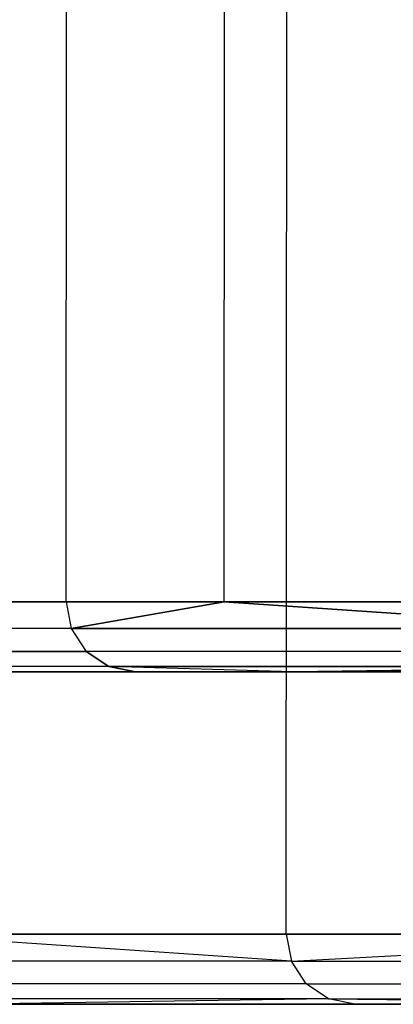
# Model space of a CAD drawing. Extents: x -172 to 172, y -29 to 28.
# Tile 5 of 256: x -167.56 to -166.49, y -7.5 to -4.69. Entities that reach past the tile are written whole.
import ezdxf

# ---------------------------------------------------------------- set-up
doc = ezdxf.new("R2010")
doc.units = 0
doc.header["$LTSCALE"] = 25.4
doc.layers.get('0').update_dxf_attribs({"linetype": 'CONTINUOUS'})

# ---------------------------------------------------------------- blocks, each defined once
blk = doc.blocks.new('RYFLO_AURA_STL')
at = {"color": 0}
for p, q in [((-166.7963, -7.3033, -1276.1268), (-166.7856, 7.0967, -1276.1246)), ((-166.7963, -7.3033, -1276.1268), (-166.7856, 7.0967, -1276.1246)), ((-166.7963, -7.3033, -1210.3734), (-166.7856, 7.0967, -1210.3756)), ((-166.7963, -7.3033, -1210.3734), (-166.7856, 7.0967, -1210.3756)), ((-167.4241, -6.354, -1219.8257), (-167.4147, 6.146, -1219.827)), ((-167.4241, -6.354, -1219.8257), (-167.4147, 6.146, -1219.827)), ((-167.4241, -6.354, -1266.6746), (-167.4147, 6.146, -1266.6732)), ((-167.4241, -6.354, -1266.6746), (-167.4147, 6.146, -1266.6732)), ((-166.9734, -6.354, -1216.8041), (-166.9641, 6.146, -1216.8057)), ((-166.9734, -6.354, -1216.8041), (-166.9641, 6.146, -1216.8057)), ((-166.9734, -6.354, -1269.6962), (-166.9641, 6.146, -1269.6946)), ((-166.9734, -6.354, -1269.6962), (-166.9641, 6.146, -1269.6946)), ((-167.4241, -6.354, -1219.8257), (-168.4671, -6.354, -1229.1664)), ((-168.4671, -6.354, -1257.3339), (-167.4241, -6.354, -1266.6746)), ((-168.4671, -6.354, -1257.3339), (-167.4241, -6.354, -1266.6746)), ((-167.4241, -6.354, -1219.8257), (-168.4671, -6.354, -1229.1664)), ((-166.9734, -6.354, -1216.8041), (-167.4241, -6.354, -1219.8257)), ((-167.4241, -6.354, -1266.6746), (-166.9734, -6.354, -1269.6962)), ((-167.4241, -6.354, -1266.6746), (-166.9734, -6.354, -1269.6962)), ((-167.4241, -6.354, -1266.6746), (-167.4091, -6.4306, -1266.6725)), ((-167.4241, -6.354, -1266.6746), (-167.4091, -6.4306, -1266.6725)), ((-167.4241, -6.354, -1219.8257), (-167.4091, -6.4306, -1219.8278)), ((-167.4241, -6.354, -1219.8257), (-167.4091, -6.4306, -1219.8278)), ((-166.9734, -6.354, -1216.8041), (-167.4241, -6.354, -1219.8257)), ((-167.4091, -6.4306, -1266.6725), (-166.9734, -6.354, -1269.6962)), ((-166.9734, -6.354, -1216.8041), (-167.4091, -6.4306, -1219.8278)), ((-167.4091, -6.4306, -1266.6725), (-166.9734, -6.354, -1269.6962)), ((-166.9734, -6.354, -1216.8041), (-167.4091, -6.4306, -1219.8278)), ((-165.8635, -6.354, -1210.5574), (-166.9734, -6.354, -1216.8041)), ((-166.9734, -6.354, -1269.6962), (-165.8635, -6.354, -1275.9429)), ((-165.8635, -6.354, -1210.5574), (-166.9734, -6.354, -1216.8041)), ((-165.8486, -6.4306, -1210.5603), (-166.9734, -6.354, -1216.8041)), ((-166.9734, -6.354, -1269.6962), (-165.8635, -6.354, -1275.9429)), ((-166.9734, -6.354, -1269.6962), (-165.8486, -6.4306, -1275.9399)), ((-166.9734, -6.354, -1269.6962), (-165.8486, -6.4306, -1275.9399)), ((-165.8486, -6.4306, -1210.5603), (-166.9734, -6.354, -1216.8041)), ((-167.4091, -6.4306, -1266.6725), (-168.452, -6.4306, -1257.3325)), ((-167.4091, -6.4306, -1266.6725), (-168.452, -6.4306, -1257.3325)), ((-167.4091, -6.4306, -1219.8278), (-168.452, -6.4306, -1229.1677)), ((-167.4091, -6.4306, -1219.8278), (-168.452, -6.4306, -1229.1677)), ((-167.4091, -6.4306, -1266.6725), (-167.3662, -6.4955, -1266.6665)), ((-167.4091, -6.4306, -1266.6725), (-165.8486, -6.4306, -1275.9399)), ((-167.4091, -6.4306, -1266.6725), (-167.3662, -6.4955, -1266.6665)), ((-167.4091, -6.4306, -1266.6725), (-165.8486, -6.4306, -1275.9399)), ((-167.4091, -6.4306, -1219.8278), (-167.3662, -6.4955, -1219.8337)), ((-165.8486, -6.4306, -1210.5603), (-167.4091, -6.4306, -1219.8278)), ((-167.4091, -6.4306, -1219.8278), (-167.3662, -6.4955, -1219.8337)), ((-165.8486, -6.4306, -1210.5603), (-167.4091, -6.4306, -1219.8278)), ((-168.4089, -6.4955, -1257.329), (-167.3662, -6.4955, -1266.6665)), ((-168.4089, -6.4955, -1257.329), (-167.3662, -6.4955, -1266.6665)), ((-167.3662, -6.4955, -1219.8337), (-168.4089, -6.4955, -1229.1713)), ((-167.3662, -6.4955, -1219.8337), (-168.4089, -6.4955, -1229.1713)), ((-165.8062, -6.4955, -1275.9316), (-167.3662, -6.4955, -1266.6665)), ((-167.3019, -6.5389, -1266.6575), (-167.3662, -6.4955, -1266.6665)), ((-167.3019, -6.5389, -1266.6575), (-167.3662, -6.4955, -1266.6665)), ((-165.8062, -6.4955, -1275.9316), (-167.3662, -6.4955, -1266.6665)), ((-167.3662, -6.4955, -1219.8337), (-167.3019, -6.5389, -1219.8428)), ((-165.8062, -6.4955, -1210.5686), (-167.3662, -6.4955, -1219.8337)), ((-167.3662, -6.4955, -1219.8337), (-167.3019, -6.5389, -1219.8428)), ((-165.8062, -6.4955, -1210.5686), (-167.3662, -6.4955, -1219.8337)), ((-167.3019, -6.5389, -1266.6575), (-168.3442, -6.5389, -1257.3235)), ((-167.3019, -6.5389, -1266.6575), (-168.3442, -6.5389, -1257.3235)), ((-167.3019, -6.5389, -1219.8428), (-168.3442, -6.5389, -1229.1768)), ((-167.3019, -6.5389, -1219.8428), (-168.3442, -6.5389, -1229.1768)), ((-167.3019, -6.5389, -1266.6575), (-165.7425, -6.5389, -1275.9191)), ((-167.2262, -6.5542, -1266.6469), (-167.3019, -6.5389, -1266.6575)), ((-167.2262, -6.5542, -1266.6469), (-167.3019, -6.5389, -1266.6575)), ((-166.7761, -6.5542, -1269.6649), (-167.3019, -6.5389, -1266.6575)), ((-166.7761, -6.5542, -1269.6649), (-167.3019, -6.5389, -1266.6575)), ((-167.3019, -6.5389, -1266.6575), (-165.7425, -6.5389, -1275.9191)), ((-167.3019, -6.5389, -1219.8428), (-167.2262, -6.5542, -1219.8534)), ((-165.7425, -6.5389, -1210.5812), (-167.3019, -6.5389, -1219.8428)), ((-165.7425, -6.5389, -1210.5812), (-167.3019, -6.5389, -1219.8428)), ((-166.7761, -6.5542, -1216.8353), (-167.3019, -6.5389, -1219.8428)), ((-166.7761, -6.5542, -1216.8353), (-167.3019, -6.5389, -1219.8428)), ((-167.3019, -6.5389, -1219.8428), (-167.2262, -6.5542, -1219.8534)), ((-166.7761, -6.5542, -1269.6649), (-165.7425, -6.5389, -1275.9191)), ((-166.7761, -6.5542, -1269.6649), (-165.7425, -6.5389, -1275.9191)), ((-165.7425, -6.5389, -1210.5812), (-166.7761, -6.5542, -1216.8353)), ((-165.7425, -6.5389, -1210.5812), (-166.7761, -6.5542, -1216.8353)), ((-168.268, -6.5542, -1257.3171), (-167.2262, -6.5542, -1266.6469)), ((-167.2262, -6.5542, -1219.8534), (-168.268, -6.5542, -1229.1831)), ((-167.2262, -6.5542, -1219.8534), (-168.268, -6.5542, -1229.1831)), ((-168.268, -6.5542, -1257.3171), (-167.2262, -6.5542, -1266.6469)), ((-167.2262, -6.5542, -1266.6469), (-166.7761, -6.5542, -1269.6649)), ((-166.7761, -6.5542, -1216.8353), (-167.2262, -6.5542, -1219.8534)), ((-166.7761, -6.5542, -1216.8353), (-167.2262, -6.5542, -1219.8534)), ((-167.2262, -6.5542, -1266.6469), (-166.7761, -6.5542, -1269.6649)), ((-166.7761, -6.5542, -1269.6649), (-165.6674, -6.5542, -1275.9043)), ((-165.6674, -6.5542, -1210.5959), (-166.7761, -6.5542, -1216.8353)), ((-165.6674, -6.5542, -1210.5959), (-166.7761, -6.5542, -1216.8353)), ((-166.7761, -6.5542, -1269.6649), (-165.6674, -6.5542, -1275.9043)), ((-166.7963, -7.3033, -1276.1268), (-167.9125, -7.3033, -1269.8448)), ((-167.9125, -7.3033, -1216.6554), (-166.7963, -7.3033, -1210.3734)), ((-166.7963, -7.3033, -1276.1268), (-167.9125, -7.3033, -1269.8448)), ((-166.7814, -7.3798, -1276.1239), (-167.9125, -7.3033, -1269.8448)), ((-166.7814, -7.3798, -1276.1239), (-167.9125, -7.3033, -1269.8448)), ((-166.7814, -7.3798, -1210.3763), (-167.9125, -7.3033, -1216.6554)), ((-166.7814, -7.3798, -1210.3763), (-167.9125, -7.3033, -1216.6554)), ((-167.9125, -7.3033, -1216.6554), (-166.7963, -7.3033, -1210.3734)), ((-165.3083, -7.3033, -1282.9371), (-166.7963, -7.3033, -1276.1268)), ((-166.7963, -7.3033, -1210.3734), (-165.3083, -7.3033, -1203.5631)), ((-166.7963, -7.3033, -1210.3734), (-165.3083, -7.3033, -1203.5631)), ((-166.7963, -7.3033, -1210.3734), (-166.7814, -7.3798, -1210.3763)), ((-166.7963, -7.3033, -1276.1268), (-166.7814, -7.3798, -1276.1239)), ((-166.7963, -7.3033, -1276.1268), (-166.7814, -7.3798, -1276.1239)), ((-165.3083, -7.3033, -1282.9371), (-166.7963, -7.3033, -1276.1268)), ((-166.7963, -7.3033, -1210.3734), (-166.7814, -7.3798, -1210.3763)), ((-166.7814, -7.3798, -1210.3763), (-165.3083, -7.3033, -1203.5631)), ((-166.7814, -7.3798, -1276.1239), (-165.3083, -7.3033, -1282.9371)), ((-166.7814, -7.3798, -1276.1239), (-165.3083, -7.3033, -1282.9371)), ((-166.7814, -7.3798, -1210.3763), (-165.3083, -7.3033, -1203.5631)), ((-166.7814, -7.3798, -1276.1239), (-168.3506, -7.3798, -1266.8042)), ((-166.7814, -7.3798, -1276.1239), (-168.3506, -7.3798, -1266.8042)), ((-166.7814, -7.3798, -1210.3763), (-168.3506, -7.3798, -1219.696)), ((-166.7814, -7.3798, -1210.3763), (-168.3506, -7.3798, -1219.696)), ((-166.7389, -7.4448, -1276.1155), (-166.7814, -7.3798, -1276.1239)), ((-166.7814, -7.3798, -1276.1239), (-164.6967, -7.3798, -1285.3419)), ((-166.7814, -7.3798, -1276.1239), (-164.6967, -7.3798, -1285.3419)), ((-166.7389, -7.4448, -1276.1155), (-166.7814, -7.3798, -1276.1239)), ((-166.7389, -7.4448, -1210.3848), (-166.7814, -7.3798, -1210.3763)), ((-166.7814, -7.3798, -1210.3763), (-164.6967, -7.3798, -1201.1583)), ((-166.7814, -7.3798, -1210.3763), (-164.6967, -7.3798, -1201.1583)), ((-166.7389, -7.4448, -1210.3848), (-166.7814, -7.3798, -1210.3763)), ((-166.7389, -7.4448, -1276.1155), (-168.3077, -7.4448, -1266.7982)), ((-166.7389, -7.4448, -1276.1155), (-168.3077, -7.4448, -1266.7982)), ((-166.7389, -7.4448, -1210.3848), (-168.3077, -7.4448, -1219.702)), ((-166.7389, -7.4448, -1210.3848), (-168.3077, -7.4448, -1219.702)), ((-166.6753, -7.4882, -1276.1029), (-166.7389, -7.4448, -1276.1155)), ((-166.7389, -7.4448, -1276.1155), (-164.6547, -7.4448, -1285.3312)), ((-166.7389, -7.4448, -1276.1155), (-164.6547, -7.4448, -1285.3312)), ((-166.6753, -7.4882, -1276.1029), (-166.7389, -7.4448, -1276.1155)), ((-166.6753, -7.4882, -1210.3973), (-166.7389, -7.4448, -1210.3848)), ((-166.7389, -7.4448, -1210.3848), (-164.6547, -7.4448, -1201.1691)), ((-166.7389, -7.4448, -1210.3848), (-164.6547, -7.4448, -1201.1691)), ((-166.6753, -7.4882, -1210.3973), (-166.7389, -7.4448, -1210.3848)), ((-166.6753, -7.4882, -1276.1029), (-168.2435, -7.4882, -1266.7892)), ((-166.6753, -7.4882, -1276.1029), (-168.2435, -7.4882, -1266.7892)), ((-166.6753, -7.4882, -1210.3973), (-168.2435, -7.4882, -1219.7111)), ((-166.6753, -7.4882, -1210.3973), (-168.2435, -7.4882, -1219.7111)), ((-166.6753, -7.4882, -1210.3973), (-167.7151, -7.5035, -1216.6866)), ((-166.6753, -7.4882, -1276.1029), (-167.7151, -7.5035, -1269.8136)), ((-166.6753, -7.4882, -1276.1029), (-167.7151, -7.5035, -1269.8136)), ((-166.6753, -7.4882, -1210.3973), (-167.7151, -7.5035, -1216.6866)), ((-166.6002, -7.5035, -1210.4121), (-167.7151, -7.5035, -1216.6866)), ((-167.7151, -7.5035, -1269.8136), (-166.6002, -7.5035, -1276.0881)), ((-166.6002, -7.5035, -1210.4121), (-167.7151, -7.5035, -1216.6866)), ((-167.7151, -7.5035, -1269.8136), (-166.6002, -7.5035, -1276.0881)), ((-166.6002, -7.5035, -1210.4121), (-166.6753, -7.4882, -1210.3973)), ((-166.6002, -7.5035, -1276.0881), (-166.6753, -7.4882, -1276.1029)), ((-166.6753, -7.4882, -1276.1029), (-165.1139, -7.5035, -1282.8905)), ((-166.6753, -7.4882, -1276.1029), (-165.1139, -7.5035, -1282.8905)), ((-166.6753, -7.4882, -1276.1029), (-164.5919, -7.4882, -1285.3151)), ((-166.6753, -7.4882, -1276.1029), (-164.5919, -7.4882, -1285.3151)), ((-166.6002, -7.5035, -1276.0881), (-166.6753, -7.4882, -1276.1029)), ((-166.6753, -7.4882, -1210.3973), (-164.5919, -7.4882, -1201.1852)), ((-166.6753, -7.4882, -1210.3973), (-164.5919, -7.4882, -1201.1852)), ((-166.6753, -7.4882, -1210.3973), (-165.1139, -7.5035, -1203.6097)), ((-166.6753, -7.4882, -1210.3973), (-165.1139, -7.5035, -1203.6097)), ((-166.6002, -7.5035, -1210.4121), (-166.6753, -7.4882, -1210.3973)), ((-165.1139, -7.5035, -1203.6097), (-166.6002, -7.5035, -1210.4121)), ((-166.6002, -7.5035, -1276.0881), (-165.1139, -7.5035, -1282.8905)), ((-166.6002, -7.5035, -1276.0881), (-165.1139, -7.5035, -1282.8905)), ((-165.1139, -7.5035, -1203.6097), (-166.6002, -7.5035, -1210.4121))]:
    blk.add_line(p, q, dxfattribs=at)

msp = doc.modelspace()

# ---------------------------------------------------------------- block references
at = {"color": 0}
msp.add_blockref('RYFLO_AURA_STL', (0, 0), dxfattribs=at)

doc.saveas('drawing.dxf')
